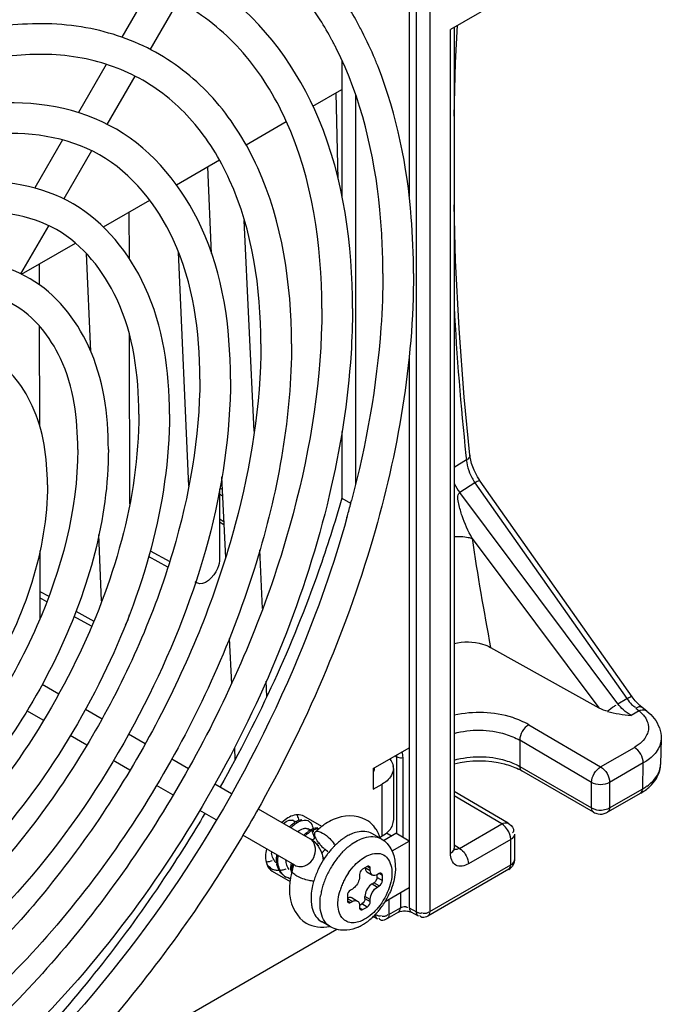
# Model space of a CAD drawing. Header units: inches. Extents: x 0 to 117, y 0 to 83.
# Tile 48 of 60: x 108.598 to 109.592, y 17.974 to 19.5. Entities that reach past the tile are written whole.
import ezdxf

# ---------------------------------------------------------------- set-up
doc = ezdxf.new("R2010")
doc.units = ezdxf.units.IN
doc.header["$LTSCALE"] = 6.431102
doc.header["$MEASUREMENT"] = 0
doc.layers.get('0').update_dxf_attribs({"linetype": 'CONTINUOUS'})

msp = doc.modelspace()

# ---------------------------------------------------------------- linework, layer by layer
at = {"color": 7, "linetype": 'CONTINUOUS'}
for p, q in [((109.2017, 20.2474), (109.2017, 19.2269)), ((109.2129, 18.1173), (109.2129, 20.2412)), ((109.2335, 20.2416), (109.2335, 18.1175)), ((109.5867, 19.6707), (109.2656, 19.4853)), ((108.7991, 19.5475), (108.7562, 19.4731)), ((108.8431, 19.5286), (108.7999, 19.4539)), ((109.2656, 18.2077), (109.2656, 19.4853)), ((109.2713, 19.4887), (109.2713, 18.2157)), ((109.2735, 19.4336), (109.2766, 19.4917)), ((109.0973, 19.4368), (109.0973, 19.2249)), ((109.2713, 19.3508), (109.2735, 19.4336)), ((108.7319, 19.431), (108.6889, 19.3565)), ((108.7762, 19.4128), (108.7331, 19.3381)), ((109.0522, 19.3664), (109.0973, 19.3924)), ((109.0913, 19.2529), (109.0882, 19.3872)), ((109.1182, 19.3847), (109.1182, 18.7792)), ((108.9487, 19.3066), (109.0112, 19.3428)), ((108.6645, 19.3142), (108.6213, 19.2395)), ((108.7093, 19.2969), (108.6663, 19.2225)), ((108.8412, 19.2446), (108.9075, 19.2829)), ((108.8951, 19.138), (108.8894, 19.2724)), ((108.7276, 19.179), (108.7997, 19.2207)), ((108.7673, 19.2019), (108.7674, 19.1309)), ((108.9615, 18.8622), (108.9461, 19.189)), ((108.6424, 19.181), (108.5993, 19.1064)), ((108.6007, 19.1057), (108.6843, 19.154)), ((108.7081, 18.9859), (108.7015, 19.138)), ((108.8599, 18.777), (108.8441, 19.1399)), ((108.6281, 19.1215), (108.6281, 19.0897)), ((108.6283, 19.0263), (108.6285, 18.8705)), ((108.7676, 19.0121), (108.7681, 18.75)), ((109.2017, 18.9798), (109.2017, 18.1234)), ((109.0973, 18.8617), (109.0973, 18.7586)), ((109.2896, 18.8247), (109.2903, 18.8179)), ((109.2961, 18.8223), (109.2957, 18.8252)), ((109.2903, 18.8179), (109.2713, 18.8059)), ((109.3075, 18.7916), (109.3047, 18.7966)), ((108.9109, 18.7916), (108.9168, 18.6661)), ((109.3036, 18.7823), (109.28, 18.7672)), ((109.3036, 18.7823), (109.5391, 18.4478)), ((109.5472, 18.4506), (109.3117, 18.7851)), ((108.9074, 18.7723), (108.9076, 18.6651)), ((108.9123, 18.7619), (108.9074, 18.7646)), ((108.9078, 18.7745), (108.9118, 18.7723)), ((109.5251, 18.4398), (109.28, 18.7672)), ((109.0973, 18.7586), (109.1108, 18.7508)), ((108.9074, 18.7264), (108.9142, 18.7226)), ((108.9075, 18.7218), (108.9144, 18.7178)), ((108.7249, 18.5992), (108.7204, 18.7023)), ((109.2991, 18.6962), (109.4957, 18.4336)), ((108.6289, 18.6767), (108.6291, 18.5712)), ((108.8, 18.677), (108.8306, 18.6603)), ((108.9745, 18.5876), (108.9702, 18.6785)), ((108.8277, 18.6517), (108.7975, 18.6682)), ((108.8725, 18.6271), (108.87, 18.6285)), ((108.629, 18.614), (108.643, 18.6064)), ((108.6399, 18.5979), (108.629, 18.6039)), ((108.6851, 18.5834), (108.7129, 18.5681)), ((108.7093, 18.5599), (108.6819, 18.5749)), ((108.9227, 18.5409), (108.9261, 18.4709)), ((109.3278, 18.5272), (109.4957, 18.4336)), ((108.9809, 18.451), (108.9798, 18.4746)), ((108.6329, 18.4702), (108.6588, 18.4553)), ((109.5251, 18.4398), (109.5391, 18.4478)), ((109.5488, 18.4484), (109.5472, 18.4506)), ((109.5521, 18.4443), (109.5488, 18.4484)), ((109.5555, 18.4405), (109.5521, 18.4443)), ((108.6351, 18.4141), (108.6092, 18.429)), ((108.6998, 18.4316), (108.7257, 18.4166)), ((109.558, 18.4287), (109.5455, 18.4216)), ((109.5512, 18.4353), (109.5526, 18.4348)), ((109.5553, 18.4341), (109.5529, 18.433)), ((109.5529, 18.4329), (109.558, 18.4287)), ((109.559, 18.4371), (109.5555, 18.4405)), ((109.5627, 18.434), (109.559, 18.4371)), ((109.5701, 18.4281), (109.5627, 18.434)), ((109.3869, 18.4073), (109.4983, 18.3419)), ((108.7019, 18.3755), (108.676, 18.3905)), ((108.7667, 18.393), (108.7925, 18.3781)), ((109.4843, 18.3179), (109.3729, 18.3833)), ((109.3729, 18.3833), (109.3729, 18.3426)), ((109.5921, 18.3859), (109.5913, 18.3458)), ((108.9307, 18.3719), (108.9316, 18.353)), ((109.146, 18.3394), (109.2017, 18.3716)), ((109.4983, 18.3419), (109.5506, 18.3721)), ((108.7687, 18.337), (108.743, 18.3518)), ((108.8335, 18.3544), (108.8594, 18.3395)), ((109.1715, 18.3541), (109.1737, 18.3511)), ((109.18, 18.359), (109.1825, 18.3577)), ((109.1825, 18.239), (109.1825, 18.3577)), ((109.1899, 18.3562), (109.1921, 18.3564)), ((109.1921, 18.2324), (109.1921, 18.3564)), ((109.146, 18.3394), (109.146, 18.3073)), ((109.1772, 18.3394), (109.1772, 18.2591)), ((109.3729, 18.3426), (109.4843, 18.2783)), ((109.4873, 18.2716), (109.376, 18.3359)), ((109.5644, 18.3481), (109.5121, 18.3179)), ((109.5636, 18.3081), (109.5644, 18.3481)), ((108.8355, 18.2984), (108.8099, 18.3132)), ((108.9005, 18.3157), (108.9262, 18.3009)), ((109.146, 18.3073), (109.1599, 18.3153)), ((109.1599, 18.2349), (109.1599, 18.3153)), ((109.355, 18.2545), (109.2713, 18.3036)), ((109.4843, 18.2783), (109.4843, 18.3179)), ((109.5121, 18.3179), (109.5121, 18.2783)), ((109.5121, 18.2783), (109.5636, 18.3081)), ((109.3452, 18.2535), (109.2713, 18.2969)), ((109.5605, 18.3013), (109.509, 18.2716)), ((108.9025, 18.2597), (108.8769, 18.2745)), ((108.9673, 18.2771), (109.048, 18.2306)), ((109.5093, 18.277), (109.5121, 18.2783)), ((109.0093, 18.2601), (109.0041, 18.2559)), ((109.0257, 18.2567), (109.0225, 18.2585)), ((109.0661, 18.2495), (109.0384, 18.2655)), ((109.0193, 18.252), (109.0234, 18.2553)), ((109.0482, 18.2437), (109.0448, 18.2457)), ((109.0486, 18.2443), (109.0526, 18.2463)), ((109.0486, 18.2443), (109.0509, 18.2432)), ((109.0509, 18.2432), (109.0549, 18.2451)), ((109.0509, 18.2432), (109.055, 18.2314)), ((109.0526, 18.2463), (109.0564, 18.2474)), ((109.0549, 18.2451), (109.0588, 18.2463)), ((109.0564, 18.2474), (109.06, 18.2478)), ((109.2796, 18.2156), (109.3452, 18.2535)), ((109.3476, 18.2518), (109.3452, 18.2535)), ((109.355, 18.2545), (109.3572, 18.2531)), ((109.0242, 18.1894), (108.9438, 18.2359)), ((109.0511, 18.2285), (109.055, 18.2314)), ((109.0556, 18.2401), (109.0563, 18.2412)), ((109.0616, 18.224), (109.0592, 18.2275)), ((109.0649, 18.2407), (109.0675, 18.2394)), ((109.1584, 18.2303), (109.1445, 18.2383)), ((109.1568, 18.2331), (109.1599, 18.2349)), ((109.1618, 18.228), (109.1808, 18.239)), ((109.1662, 18.2399), (109.1743, 18.2352)), ((109.2017, 18.2269), (109.1808, 18.239)), ((109.359, 18.2295), (109.2934, 18.1916)), ((109.359, 18.1899), (109.359, 18.2295)), ((109.3628, 18.2408), (109.3619, 18.2395)), ((109.3633, 18.2423), (109.3628, 18.2408)), ((109.3647, 18.2375), (109.3647, 18.198)), ((109.0687, 18.2111), (109.0719, 18.2144)), ((109.0755, 18.2105), (109.0713, 18.2137)), ((109.1129, 18.2224), (109.119, 18.2264)), ((109.1752, 18.2116), (109.2017, 18.2269)), ((109.2796, 18.2156), (109.2713, 18.2208)), ((109.2714, 18.2148), (109.2713, 18.2157)), ((109.2796, 18.2156), (109.282, 18.214)), ((108.9893, 18.2038), (108.9884, 18.2083)), ((108.996, 18.1964), (108.996, 18.2022)), ((108.9981, 18.1953), (108.9981, 18.2012)), ((109.1277, 18.1988), (109.1334, 18.2025)), ((109.364, 18.1949), (109.3646, 18.1968)), ((108.9863, 18.1852), (108.9884, 18.1841)), ((109.0001, 18.1812), (108.9961, 18.1814)), ((108.9988, 18.1898), (108.9981, 18.1953)), ((109.0106, 18.1833), (109.0056, 18.1818)), ((109.0184, 18.1818), (109.0182, 18.1876)), ((109.0205, 18.1816), (109.0203, 18.1873)), ((109.1364, 18.1874), (109.1295, 18.1834)), ((109.1351, 18.185), (109.1413, 18.1814)), ((109.1413, 18.1846), (109.1364, 18.1874)), ((109.1413, 18.1814), (109.1413, 18.1846)), ((109.3559, 18.1832), (109.2304, 18.1107)), ((109.2335, 18.1175), (109.359, 18.1899)), ((108.9892, 18.1803), (109.0169, 18.1642)), ((109.0086, 18.1724), (109.0107, 18.1712)), ((109.1244, 18.1693), (109.1239, 18.1668)), ((109.1246, 18.1718), (109.1244, 18.1693)), ((109.1251, 18.1773), (109.1246, 18.175)), ((109.1246, 18.175), (109.1246, 18.1718)), ((109.1362, 18.179), (109.1446, 18.1742)), ((109.1518, 18.1705), (109.1518, 18.1742)), ((109.1518, 18.1705), (109.1601, 18.1657)), ((109.1552, 18.1766), (109.1525, 18.175)), ((109.1601, 18.1738), (109.1552, 18.1766)), ((109.1601, 18.1657), (109.1601, 18.1738)), ((109.1135, 18.1525), (109.1107, 18.1509)), ((109.1441, 18.1605), (109.1469, 18.1621)), ((109.1441, 18.1605), (109.1525, 18.1557)), ((109.1552, 18.1573), (109.1469, 18.1621)), ((109.1525, 18.1557), (109.1552, 18.1573)), ((109.2017, 18.1546), (109.1642, 18.1329)), ((109.0912, 18.1302), (109.0916, 18.1367)), ((109.1058, 18.1424), (109.1058, 18.1344)), ((109.1135, 18.1332), (109.1072, 18.1368)), ((109.113, 18.1388), (109.1214, 18.134)), ((109.1332, 18.1437), (109.133, 18.1412)), ((109.1413, 18.1364), (109.133, 18.1412)), ((109.133, 18.138), (109.133, 18.1412)), ((109.133, 18.138), (109.1413, 18.1332)), ((109.1413, 18.1332), (109.1413, 18.1364)), ((109.1701, 18.1363), (109.1701, 18.113)), ((109.0495, 18.1345), (109.0503, 18.1276)), ((109.1058, 18.1344), (109.1107, 18.1316)), ((109.1107, 18.1316), (109.1135, 18.1332)), ((109.1244, 18.129), (109.1246, 18.1267)), ((109.1246, 18.1267), (109.1246, 18.1235)), ((109.1246, 18.1235), (109.1295, 18.1207)), ((109.1249, 18.1277), (109.1281, 18.1296)), ((109.1364, 18.1247), (109.1281, 18.1296)), ((109.1295, 18.1207), (109.1364, 18.1247)), ((109.1701, 18.113), (109.1879, 18.1233)), ((109.1984, 18.1237), (109.1986, 18.1232)), ((109.2017, 18.1234), (109.2129, 18.1173)), ((109.1526, 18.1061), (109.1458, 18.1098)), ((109.1554, 18.1062), (109.1548, 18.1072)), ((109.1849, 18.1166), (109.167, 18.1063)), ((109.2037, 18.1171), (109.2048, 18.1167)), ((109.2159, 18.1106), (109.2048, 18.1167)), ((109.2188, 18.1107), (109.2182, 18.1116)), ((109.2195, 18.1097), (109.2188, 18.1107)), ((109.0897, 18.0899), (108.6088, 17.8123)), ((109.0797, 18.0939), (109.0658, 18.102))]:
    msp.add_line(p, q, dxfattribs=at)
for points in [[(109.2957, 18.8252), (109.287, 18.9154), (109.2789, 19.0218), (109.2736, 19.1269), (109.2713, 19.2133)], [(109.3002, 18.807), (109.2984, 18.8122), (109.2971, 18.8174), (109.2961, 18.8223)], [(109.3047, 18.7966), (109.3023, 18.8018), (109.3002, 18.807)], [(109.3117, 18.7851), (109.3105, 18.7868), (109.3075, 18.7916)], [(109.2713, 18.2134), (109.2715, 18.2131), (109.2717, 18.2128), (109.2717, 18.2128), (109.2716, 18.2131), (109.2715, 18.2138), (109.2714, 18.2148)]]:
    msp.add_lwpolyline(points, dxfattribs=at)
for centre, radius, start, end in [((108.6388, 19.2315), 0.5503, 28.3149, 32.0995), ((108.6389, 19.2315), 0.5026, 28.1764, 32.3181), ((108.6183, 19.2202), 0.5736, 27.4126, 28.3339), ((108.6127, 19.2173), 0.58, 27.1438, 27.4138), ((108.5881, 19.2051), 0.6074, 22.646, 27.1106), ((108.6185, 19.2203), 0.5259, 27.565, 28.2019), ((108.6143, 19.2181), 0.5307, 27.2947, 27.5655), ((108.6099, 19.2159), 0.5355, 26.6529, 27.2941), ((108.5583, 19.1923), 0.6398, 21.9117, 22.6765), ((108.5501, 19.189), 0.6487, 21.4497, 21.9124), ((113.7307, 19.2967), 4.4661, 183.0923, 186.0669), ((109.3505, 18.8234), 0.0605, 185.1698, 188.9478), ((109.3723, 18.8289), 0.0831, 202.0451, 214.1364), ((109.3466, 18.8184), 0.084, 206.324, 217.5074), ((107.4588, 19.1879), 1.7092, 344.4096, 345.1081), ((107.4751, 19.1835), 1.6923, 345.1089, 345.3285), ((113.9198, 19.3948), 4.6733, 188.5977, 190.6994), ((109.5652, 18.4117), 0.0186, 106.1538, 113.0596), ((109.1574, 18.3394), 0.0199, 359.9885, 9.6862), ((109.3322, 18.26), 0.0876, 60.0523, 63.8206), ((109.5489, 18.3467), 0.0424, 346.2148, 358.8527), ((109.5228, 18.3793), 0.082, 299.7757, 305.2692), ((109.0187, 18.252), 0.00759, 59.9671, 74.1092), ((109.0402, 18.2482), 0.0112, 59.8519, 68.6293), ((109.1104, 18.2183), 0.0482, 43.2629, 59.7647), ((109.1576, 18.259), 0.0196, 357.3372, 359.9644), ((109.4991, 18.2888), 0.0198, 292.6533, 299.9493), ((109.0567, 18.2104), 0.056, 131.9123, 136.3995), ((109.0586, 18.2094), 0.0556, 131.5113, 136.4178), ((109.0462, 18.2235), 0.0391, 121.5599, 125.5274), ((109.07, 18.2084), 0.0418, 123.3461, 127.5724), ((109.0668, 18.2132), 0.0361, 120.3591, 123.3143), ((109.07, 18.2102), 0.0382, 121.5855, 124.6863), ((109.0681, 18.2133), 0.0345, 119.841, 121.5623), ((109.1381, 18.1566), 0.1176, 132.7676, 134.0127), ((109.1356, 18.1593), 0.1139, 130.4341, 132.7736), ((109.1327, 18.1626), 0.1095, 128.6419, 130.4307), ((109.1306, 18.1652), 0.1062, 127.4242, 128.6391), ((109.127, 18.1701), 0.1002, 123.0373, 127.4558), ((109.1095, 18.2176), 0.0492, 34.4032, 43.1349), ((109.0724, 18.2067), 0.0424, 124.6707, 126.8738), ((109.0285, 18.1969), 0.0389, 46.6845, 59.9994), ((109.0664, 18.2123), 0.0222, 115.8007, 120.7409), ((109.1541, 18.1528), 0.0953, 125.6963, 130.5725), ((109.1476, 18.1616), 0.0843, 122.7386, 125.6615), ((109.1434, 18.1683), 0.0764, 120.0224, 122.7355), ((109.1452, 18.2075), 0.0263, 59.958, 67.8493), ((109.106, 18.1801), 0.0625, 136.6543, 138.8804), ((109.109, 18.1781), 0.0637, 137.9111, 139.8243), ((109.1105, 18.2607), 0.0611, 216.8783, 222.293), ((109.1138, 18.2636), 0.0656, 222.2353, 225.3486), ((109.1114, 18.2612), 0.0621, 225.3126, 229.8044), ((109.1759, 18.1305), 0.1265, 139.2305, 142.1434), ((109.1714, 18.1344), 0.1205, 137.0863, 139.2261), ((109.167, 18.1384), 0.1146, 134.9859, 137.0869), ((109.0461, 18.1954), 0.0476, 31.3666, 34.485), ((109.1616, 18.1439), 0.1069, 130.5515, 135.0094), ((109.2647, 18.2157), 0.00665, 348.6645, 359.8202), ((109.0247, 18.213), 0.0366, 184.4343, 187.4061), ((109.0559, 18.1994), 0.06, 174.1462, 177.2984), ((109.0581, 18.1982), 0.0601, 174.1575, 177.1063), ((109.1835, 18.1249), 0.136, 147.7537, 154.7727), ((109.107, 18.1781), 0.0505, 139.24, 143.9104), ((109.0139, 18.1903), 0.0553, 7.4663, 10.9742), ((109.1814, 18.1263), 0.1334, 143.2837, 147.7583), ((109.1789, 18.1281), 0.1303, 142.1336, 143.2747), ((109.1946, 18.1187), 0.1326, 142.3966, 147.0553), ((109.19, 18.1223), 0.1267, 139.1385, 142.3964), ((109.1829, 18.1285), 0.1174, 134.9104, 139.1581), ((109.3581, 18.198), 0.00662, 349.961, 359.8056), ((108.9986, 18.2019), 0.0205, 240.2122, 246.592), ((109.0087, 18.2075), 0.0195, 215.0122, 218.7426), ((109.0079, 18.2069), 0.0185, 218.7105, 226.6074), ((109.041, 18.1993), 0.0451, 183.6492, 188.7064), ((109.0374, 18.1987), 0.0414, 188.7474, 190.9009), ((109.0769, 18.1867), 0.0587, 174.1035, 179.0827), ((109.0619, 18.1862), 0.0437, 185.7357, 188.9052), ((109.0796, 18.1854), 0.0593, 174.1419, 178.1562), ((108.9827, 18.1919), 0.0392, 343.9425, 347.9686), ((109.1786, 18.1272), 0.1305, 154.7606, 158.6646), ((109.1975, 18.1168), 0.136, 147.0506, 154.7175), ((109.3466, 18.1993), 0.0187, 299.9949, 310.2345), ((109.0209, 18.1891), 0.0206, 231.1212, 240.1475), ((109.1251, 18.1501), 0.1092, 169.1258, 172.5557), ((109.1309, 18.149), 0.1152, 167.0424, 169.1384), ((109.136, 18.1478), 0.1204, 163.9536, 167.036), ((109.0585, 18.1857), 0.0402, 188.8941, 192.8847), ((109.1625, 18.1327), 0.1135, 162.7425, 167.1199), ((109.1715, 18.13), 0.1229, 158.6654, 162.7575), ((109.1854, 18.1219), 0.1229, 158.658, 162.7742), ((109.1926, 18.1191), 0.1306, 154.7048, 158.6569), ((109.1917, 18.1202), 0.1019, 145.5944, 154.2181), ((109.1108, 18.1516), 0.0948, 174.4533, 180.1263), ((109.1191, 18.1509), 0.1031, 172.5695, 174.5059), ((109.1764, 18.1247), 0.1135, 162.7603, 167.0902), ((109.1823, 18.124), 0.0917, 158.611, 163.2239), ((109.1893, 18.1213), 0.0993, 154.1989, 158.6293), ((109.164, 18.1275), 0.1007, 167.073, 171.7727), ((109.0602, 18.196), 0.1217, 327.8477, 335.8344), ((117.7432, 18.1424), 8.5552, 179.97178, 180.12779), ((109.0654, 18.1923), 0.1153, 319.6739, 323.2768), ((109.0618, 18.195), 0.1198, 323.2764, 327.8646), ((109.0819, 18.1757), 0.0919, 305.674, 311.3104), ((109.0758, 18.1827), 0.1011, 311.2767, 315.3107), ((109.0728, 18.1858), 0.1055, 315.291, 316.4094), ((109.0697, 18.1887), 0.1096, 316.4227, 319.6738), ((109.0931, 18.1586), 0.0714, 294.5303, 300.0626), ((109.0888, 18.1661), 0.08, 300.0704, 305.6801)]:
    msp.add_arc(centre, radius, start, end, dxfattribs=at)
for points, knots in [([(109.1033, 19.5264), (109.0771, 19.5676), (109.0136, 19.6422), (108.8861, 19.7166), (108.7375, 19.7453), (108.5766, 19.7291), (108.4095, 19.6711), (108.1765, 19.5376), (108.0216, 19.3921), (107.9275, 19.2822)], [0, 0, 0, 0, 0.104982, 0.206691, 0.311496, 0.424925, 0.550422, 0.689073, 1, 1, 1, 1]), ([(109.0637, 19.5002), (109.0217, 19.5665), (108.8945, 19.6834), (108.6193, 19.7046), (108.3307, 19.5884), (108.1542, 19.4481), (108.0673, 19.3626)], [0, 0, 0, 0, 0.204498, 0.418493, 0.68214, 1, 1, 1, 1]), ([(109.1137, 19.0525), (109.1137, 19.1519), (109.0898, 19.3379), (108.9531, 19.5304), (108.802, 19.6038), (108.6259, 19.6292), (108.4893, 19.5912), (108.4038, 19.5524)], [0, 0, 0, 0, 0.277322, 0.509741, 0.621612, 0.737802, 1, 1, 1, 1]), ([(109.0662, 19.0525), (109.0662, 19.1515), (109.0457, 19.2964), (108.9512, 19.451), (108.8588, 19.5284), (108.7452, 19.5689), (108.6166, 19.5713), (108.4782, 19.5371), (108.2777, 19.4405), (108.0379, 19.2371), (107.8052, 18.9182), (107.6462, 18.5571), (107.6005, 18.3004), (107.6005, 18.1789)], [0, 0, 0, 0, 0.113481, 0.16107, 0.205026, 0.249026, 0.296726, 0.350482, 0.411131, 0.550723, 0.705728, 0.860645, 1, 1, 1, 1]), ([(109.0192, 18.9979), (109.0192, 19.0906), (108.9991, 19.2277), (108.9087, 19.3755), (108.8181, 19.4521), (108.7069, 19.4932), (108.5829, 19.4974), (108.4521, 19.4667), (108.2666, 19.3796), (108.0468, 19.1957), (107.8343, 18.9067), (107.6892, 18.5785), (107.6476, 18.3446), (107.6476, 18.2335)], [0, 0, 0, 0, 0.114499, 0.164302, 0.211314, 0.258289, 0.307987, 0.362486, 0.422818, 0.559833, 0.711226, 0.862719, 1, 1, 1, 1]), ([(109.1608, 19.1071), (109.1608, 19.14), (109.1556, 19.259), (109.1274, 19.3788), (109.0886, 19.4561)], [0, 0, 0, 0, 0.275072, 1, 1, 1, 1]), ([(108.9717, 18.9979), (108.9717, 19.0841), (108.9538, 19.2103), (108.8717, 19.3447), (108.7915, 19.4118), (108.6929, 19.4469), (108.5812, 19.4489), (108.4607, 19.419), (108.2859, 19.3346), (108.0767, 19.157), (107.8737, 18.8786), (107.735, 18.5635), (107.6951, 18.3395), (107.6951, 18.2335)], [0, 0, 0, 0, 0.113407, 0.160834, 0.204564, 0.248345, 0.2959, 0.349603, 0.410276, 0.550056, 0.705324, 0.860492, 1, 1, 1, 1]), ([(109.2083, 19.1071), (109.2083, 19.1361), (109.2043, 19.2442), (109.1828, 19.3525), (109.1538, 19.4262)], [0, 0, 0, 0, 0.267977, 1, 1, 1, 1]), ([(108.9246, 18.9433), (108.9246, 19.0232), (108.9043, 19.1735), (108.761, 19.3528), (108.5345, 19.3895), (108.3036, 19.2972), (108.0858, 19.116), (107.9027, 18.867), (107.7779, 18.5849), (107.7422, 18.3837), (107.7422, 18.2881)], [0, 0, 0, 0, 0.11493, 0.211275, 0.307449, 0.422019, 0.55924, 0.710796, 0.862471, 1, 1, 1, 1]), ([(108.8771, 18.9433), (108.8771, 19.0167), (108.86, 19.1512), (108.7331, 19.3111), (108.5306, 19.3388), (108.3203, 19.2502), (108.1157, 19.0774), (107.9421, 18.839), (107.8238, 18.5699), (107.7897, 18.3786), (107.7897, 18.2881)], [0, 0, 0, 0, 0.113639, 0.203391, 0.293368, 0.407408, 0.547847, 0.703921, 0.859878, 1, 1, 1, 1]), ([(108.83, 18.8887), (108.83, 18.9558), (108.8129, 19.0824), (108.6921, 19.2334), (108.5014, 19.2647), (108.3073, 19.1875), (108.1246, 19.0358), (107.9713, 18.8275), (107.8667, 18.5913), (107.8368, 18.4228), (107.8368, 18.3427)], [0, 0, 0, 0, 0.115049, 0.211972, 0.308691, 0.423316, 0.560249, 0.711402, 0.862696, 1, 1, 1, 1]), ([(108.7825, 18.8887), (108.7825, 18.9493), (108.7686, 19.0601), (108.6642, 19.1917), (108.4975, 19.214), (108.324, 19.1406), (108.1545, 18.9973), (108.0107, 18.7995), (107.9125, 18.5763), (107.8843, 18.4177), (107.8843, 18.3427)], [0, 0, 0, 0, 0.113497, 0.2025, 0.291779, 0.405763, 0.546562, 0.703143, 0.859583, 1, 1, 1, 1]), ([(108.7354, 18.8341), (108.7354, 18.8885), (108.7214, 18.9912), (108.6232, 19.1139), (108.4683, 19.14), (108.311, 19.078), (108.1633, 18.9555), (108.0027, 18.7377), (107.9313, 18.5319), (107.9313, 18.3973)], [0, 0, 0, 0, 0.115494, 0.213483, 0.311233, 0.426203, 0.563039, 0.713956, 1, 1, 1, 1]), ([(109.2083, 19.1071), (109.2083, 18.9683), (109.1576, 18.6761), (109.0405, 18.4058), (108.965, 18.2723)], [0, 0, 0, 0, 0.475201, 1, 1, 1, 1]), ([(109.1608, 19.1071), (109.1608, 19.0791), (109.1563, 18.9604), (109.1352, 18.8426), (109.1123, 18.7549)], [0, 0, 0, 0, 0.236322, 1, 1, 1, 1]), ([(108.6879, 18.8341), (108.6879, 18.882), (108.6771, 18.9689), (108.5954, 19.0722), (108.4645, 19.0893), (108.3277, 19.031), (108.1932, 18.917), (108.0455, 18.7134), (107.9788, 18.5222), (107.9788, 18.3973)], [0, 0, 0, 0, 0.113547, 0.201607, 0.29001, 0.404182, 0.545871, 0.703605, 1, 1, 1, 1]), ([(109.0662, 19.0525), (109.0662, 18.9454), (109.0305, 18.7192), (108.9022, 18.3941), (108.7096, 18.0936), (108.474, 17.8523), (108.2221, 17.6956), (108.0048, 17.65), (107.8572, 17.6816), (107.7329, 17.752), (107.6712, 17.8464), (107.6451, 17.9137)], [0, 0, 0, 0, 0.137048, 0.289186, 0.444604, 0.590736, 0.717244, 0.819874, 0.864556, 0.907657, 1, 1, 1, 1]), ([(109.1137, 19.0525), (109.1137, 19.0293), (109.1104, 18.9319), (109.0949, 18.8351), (109.0778, 18.7629)], [0, 0, 0, 0, 0.238384, 1, 1, 1, 1]), ([(108.6409, 18.7795), (108.6409, 18.8211), (108.63, 18.9001), (108.5543, 18.9945), (108.4352, 19.0153), (108.3147, 18.9684), (108.2022, 18.8755), (108.0801, 18.7104), (108.0259, 18.5541), (108.0259, 18.4519)], [0, 0, 0, 0, 0.115778, 0.215097, 0.314136, 0.429238, 0.5654, 0.715372, 1, 1, 1, 1]), ([(109.0192, 18.9979), (109.0192, 18.8868), (108.9776, 18.653), (108.8325, 18.3248), (108.62, 18.0358), (108.4002, 17.8519), (108.2147, 17.7647), (108.0839, 17.7341), (107.9599, 17.7382), (107.8487, 17.7793), (107.7581, 17.8559), (107.6677, 18.0037), (107.6476, 18.1408), (107.6476, 18.2335)], [0, 0, 0, 0, 0.137281, 0.288775, 0.440167, 0.577182, 0.637513, 0.692012, 0.74171, 0.788685, 0.835697, 0.8855, 1, 1, 1, 1]), ([(108.9717, 18.9979), (108.9717, 18.9036), (108.9398, 18.7042), (108.826, 18.418), (108.6553, 18.1543), (108.4471, 17.9438), (108.2255, 17.8092), (108.035, 17.7733), (107.9075, 17.8051), (107.8006, 17.8714), (107.7496, 17.957), (107.7284, 18.0174)], [0, 0, 0, 0, 0.137504, 0.290257, 0.44611, 0.592196, 0.718008, 0.819472, 0.863689, 0.906648, 1, 1, 1, 1]), ([(108.8771, 18.9433), (108.8771, 18.8529), (108.843, 18.6615), (108.7246, 18.3924), (108.5511, 18.1541), (108.3465, 17.9813), (108.1361, 17.8927), (107.9336, 17.9204), (107.8067, 18.0803), (107.7897, 18.2147), (107.7897, 18.2881)], [0, 0, 0, 0, 0.140121, 0.296078, 0.452152, 0.592592, 0.706633, 0.79661, 0.886362, 1, 1, 1, 1]), ([(108.9246, 18.9433), (108.9246, 18.7746), (108.8216, 18.431), (108.5642, 18.0821), (108.2963, 17.9015), (108.0997, 17.8447), (107.915, 17.8821), (107.8323, 17.9703), (107.8043, 18.0196)], [0, 0, 0, 0, 0.280254, 0.574363, 0.702627, 0.811376, 0.905863, 1, 1, 1, 1]), ([(108.83, 18.8887), (108.83, 18.7491), (108.7456, 18.4643), (108.5337, 18.1742), (108.3125, 18.0212), (108.1491, 17.9703), (107.9939, 17.9954), (107.9212, 18.0654), (107.8961, 18.1051)], [0, 0, 0, 0, 0.278834, 0.572067, 0.70079, 0.81058, 0.906048, 1, 1, 1, 1]), ([(108.7825, 18.8887), (108.7825, 18.7572), (108.7219, 18.5537), (108.5808, 18.3214), (108.4451, 18.1716), (108.2978, 18.0681), (108.1519, 18.0198), (108.0173, 18.0389), (107.9564, 18.0983), (107.9356, 18.1316)], [0, 0, 0, 0, 0.28526, 0.440696, 0.588916, 0.719758, 0.827302, 0.914866, 1, 1, 1, 1]), ([(108.7354, 18.8341), (108.7354, 18.7264), (108.6725, 18.5056), (108.5124, 18.2774), (108.3437, 18.1499), (108.217, 18.1001), (108.0933, 18.1031), (108.0269, 18.1466), (108.0027, 18.1738)], [0, 0, 0, 0, 0.274652, 0.565786, 0.696172, 0.809101, 0.907104, 1, 1, 1, 1]), ([(108.6879, 18.8341), (108.6879, 18.7405), (108.6354, 18.5462), (108.501, 18.3407), (108.3586, 18.217), (108.2527, 18.1613), (108.152, 18.144), (108.0919, 18.1631), (108.069, 18.1784)], [0, 0, 0, 0, 0.274666, 0.572214, 0.707644, 0.824142, 0.919391, 1, 1, 1, 1]), ([(108.6409, 18.7795), (108.6409, 18.6773), (108.5867, 18.5211), (108.4646, 18.3559), (108.3521, 18.263), (108.2315, 18.2162), (108.1125, 18.237), (108.0368, 18.3313), (108.0259, 18.4103), (108.0259, 18.4519)], [0, 0, 0, 0, 0.284631, 0.434602, 0.570761, 0.68586, 0.784898, 0.884219, 1, 1, 1, 1]), ([(109.3117, 18.7851), (109.3115, 18.7853), (109.3081, 18.7855), (109.3059, 18.7836), (109.3036, 18.7823)], [0, 0, 0, 0, 0.10083, 1, 1, 1, 1]), ([(109.0778, 18.7629), (109.0412, 18.6084), (108.9198, 18.309), (108.7289, 18.0486), (108.6164, 17.9348)], [0, 0, 0, 0, 0.498066, 1, 1, 1, 1]), ([(109.2991, 18.6962), (109.2932, 18.7075), (109.2849, 18.7255), (109.2785, 18.7481), (109.2757, 18.7632), (109.28, 18.7672)], [0, 0, 0, 0, 0.50934, 0.764021, 1, 1, 1, 1]), ([(109.0973, 18.7586), (109.0864, 18.7205), (109.037, 18.5661), (108.9689, 18.4177), (108.9087, 18.311)], [0, 0, 0, 0, 0.244172, 1, 1, 1, 1]), ([(109.1051, 18.7285), (109.0847, 18.6553), (108.9823, 18.364), (108.8126, 18.0959), (108.6545, 17.9255)], [0, 0, 0, 0, 0.246396, 1, 1, 1, 1]), ([(109.2714, 18.6992), (109.2786, 18.6996), (109.2881, 18.6992), (109.2971, 18.6968), (109.2991, 18.6962)], [0, 0, 0, 0, 0.77708, 1, 1, 1, 1]), ([(108.9076, 18.6651), (108.9077, 18.6598), (108.9045, 18.6428), (108.884, 18.6209), (108.8725, 18.6271)], [0, 0, 0, 0, 0.288732, 1, 1, 1, 1]), ([(108.8725, 18.6271), (108.8721, 18.6274), (108.8713, 18.6279), (108.8705, 18.6286), (108.8701, 18.6289)], [0, 0, 0, 0, 0.496724, 1, 1, 1, 1]), ([(109.2713, 18.533), (109.2855, 18.5368), (109.306, 18.5365), (109.3239, 18.5294), (109.3278, 18.5272)], [0, 0, 0, 0, 0.766653, 1, 1, 1, 1]), ([(109.5391, 18.4478), (109.5401, 18.4484), (109.5424, 18.4493), (109.5462, 18.452), (109.5472, 18.4506)], [0, 0, 0, 0, 0.39965, 1, 1, 1, 1]), ([(109.3869, 18.4073), (109.3791, 18.4119), (109.3427, 18.4273), (109.3009, 18.4286), (109.2713, 18.4221)], [0, 0, 0, 0, 0.231026, 1, 1, 1, 1]), ([(109.509, 18.428), (109.5124, 18.4309), (109.5167, 18.4344), (109.5215, 18.4373), (109.5225, 18.4376)], [0, 0, 0, 0, 0.821226, 1, 1, 1, 1]), ([(109.5464, 18.4387), (109.5471, 18.438), (109.5486, 18.4367), (109.5503, 18.4357), (109.5512, 18.4353)], [0, 0, 0, 0, 0.516286, 1, 1, 1, 1]), ([(109.5598, 18.435), (109.5591, 18.435), (109.5575, 18.4349), (109.5561, 18.4344), (109.5553, 18.4341)], [0, 0, 0, 0, 0.464454, 1, 1, 1, 1]), ([(109.558, 18.4287), (109.5588, 18.428), (109.5606, 18.4266), (109.5622, 18.425), (109.5629, 18.4242)], [0, 0, 0, 0, 0.508032, 1, 1, 1, 1]), ([(109.5627, 18.434), (109.5623, 18.4343), (109.5613, 18.4348), (109.5603, 18.435), (109.5598, 18.435)], [0, 0, 0, 0, 0.479737, 1, 1, 1, 1]), ([(109.5629, 18.4242), (109.5636, 18.4235), (109.565, 18.422), (109.5662, 18.4204), (109.5668, 18.4196)], [0, 0, 0, 0, 0.507953, 1, 1, 1, 1]), ([(109.2713, 18.3938), (109.2968, 18.4009), (109.3339, 18.4006), (109.366, 18.3873), (109.3729, 18.3833)], [0, 0, 0, 0, 0.767525, 1, 1, 1, 1]), ([(109.5723, 18.3995), (109.572, 18.3969), (109.5686, 18.3853), (109.5587, 18.3767), (109.5506, 18.3721)], [0, 0, 0, 0, 0.221299, 1, 1, 1, 1]), ([(109.1737, 18.3511), (109.1741, 18.3504), (109.1748, 18.3491), (109.1755, 18.3477), (109.1757, 18.347)], [0, 0, 0, 0, 0.507508, 1, 1, 1, 1]), ([(109.1825, 18.3577), (109.1825, 18.3581), (109.1824, 18.359), (109.182, 18.3598), (109.1819, 18.3601)], [0, 0, 0, 0, 0.496073, 1, 1, 1, 1]), ([(109.2713, 18.3524), (109.2968, 18.3596), (109.3338, 18.3596), (109.366, 18.3466), (109.3729, 18.3426)], [0, 0, 0, 0, 0.768201, 1, 1, 1, 1]), ([(109.2713, 18.3465), (109.2963, 18.3531), (109.332, 18.3532), (109.3639, 18.342), (109.3709, 18.3386)], [0, 0, 0, 0, 0.768461, 1, 1, 1, 1]), ([(109.1461, 18.3338), (109.1466, 18.3347), (109.1474, 18.3365), (109.1477, 18.3385), (109.1477, 18.3394)], [0, 0, 0, 0, 0.512911, 1, 1, 1, 1]), ([(109.1772, 18.3394), (109.1772, 18.3323), (109.1708, 18.3224), (109.1625, 18.3168), (109.1599, 18.3153)], [0, 0, 0, 0, 0.704966, 1, 1, 1, 1]), ([(109.1757, 18.347), (109.176, 18.3463), (109.1765, 18.3449), (109.1768, 18.3435), (109.1769, 18.3427)], [0, 0, 0, 0, 0.504819, 1, 1, 1, 1]), ([(108.885, 18.2698), (108.8663, 18.2383), (108.7897, 18.1159), (108.7009, 18.0011), (108.6282, 17.9216)], [0, 0, 0, 0, 0.253695, 1, 1, 1, 1]), ([(108.965, 18.2723), (108.9445, 18.2361), (108.8598, 18.0962), (108.7586, 17.966), (108.6746, 17.8775)], [0, 0, 0, 0, 0.254141, 1, 1, 1, 1]), ([(109.0155, 18.2592), (109.0164, 18.2594), (109.0182, 18.2597), (109.02, 18.2595), (109.0208, 18.2592)], [0, 0, 0, 0, 0.525806, 1, 1, 1, 1]), ([(109.0225, 18.2585), (109.023, 18.2582), (109.0239, 18.2576), (109.0247, 18.2567), (109.025, 18.2563)], [0, 0, 0, 0, 0.491697, 1, 1, 1, 1]), ([(109.0278, 18.2556), (109.0288, 18.2562), (109.0307, 18.2573), (109.0328, 18.2581), (109.0338, 18.2584)], [0, 0, 0, 0, 0.519167, 1, 1, 1, 1]), ([(109.0458, 18.2579), (109.0465, 18.2575), (109.0478, 18.2565), (109.0488, 18.2554), (109.0493, 18.2547)], [0, 0, 0, 0, 0.492484, 1, 1, 1, 1]), ([(109.0377, 18.2463), (109.0385, 18.2465), (109.04, 18.2468), (109.0416, 18.2467), (109.0423, 18.2466)], [0, 0, 0, 0, 0.522959, 1, 1, 1, 1]), ([(109.0423, 18.2466), (109.0428, 18.2465), (109.0436, 18.2463), (109.0444, 18.2459), (109.0448, 18.2457)], [0, 0, 0, 0, 0.505356, 1, 1, 1, 1]), ([(109.0525, 18.2463), (109.0526, 18.2454), (109.0528, 18.2437), (109.0528, 18.242), (109.0528, 18.2412)], [0, 0, 0, 0, 0.485738, 1, 1, 1, 1]), ([(109.0588, 18.2463), (109.0594, 18.2464), (109.0606, 18.2466), (109.0619, 18.2466), (109.0625, 18.2466)], [0, 0, 0, 0, 0.512615, 1, 1, 1, 1]), ([(109.1445, 18.2383), (109.1376, 18.2423), (109.1251, 18.2428), (109.1147, 18.2391), (109.1118, 18.2378)], [0, 0, 0, 0, 0.712891, 1, 1, 1, 1]), ([(109.0327, 18.1873), (109.0422, 18.1873), (109.0608, 18.2019), (109.0556, 18.2262), (109.048, 18.2306)], [0, 0, 0, 0, 0.520369, 1, 1, 1, 1]), ([(109.0592, 18.2275), (109.0584, 18.2288), (109.0563, 18.2325), (109.0544, 18.2374), (109.0556, 18.2401)], [0, 0, 0, 0, 0.332073, 1, 1, 1, 1]), ([(109.0563, 18.2412), (109.0566, 18.2415), (109.0574, 18.242), (109.0584, 18.2421), (109.0588, 18.2422)], [0, 0, 0, 0, 0.469946, 1, 1, 1, 1]), ([(109.0588, 18.2422), (109.0598, 18.2422), (109.0619, 18.2419), (109.0638, 18.2412), (109.0649, 18.2407)], [0, 0, 0, 0, 0.439734, 1, 1, 1, 1]), ([(109.119, 18.2264), (109.1222, 18.2282), (109.1332, 18.2336), (109.147, 18.2352), (109.1552, 18.2319)], [0, 0, 0, 0, 0.29058, 1, 1, 1, 1]), ([(108.9803, 18.2147), (108.9795, 18.211), (108.9777, 18.1992), (108.9819, 18.1845), (108.9892, 18.1803)], [0, 0, 0, 0, 0.311588, 1, 1, 1, 1]), ([(109.1673, 18.2233), (109.1805, 18.2095), (109.1831, 18.1775), (109.1743, 18.153), (109.1713, 18.1462)], [0, 0, 0, 0, 0.719012, 1, 1, 1, 1]), ([(109.1334, 18.2025), (109.1343, 18.2031), (109.1361, 18.204), (109.1381, 18.2049), (109.139, 18.2053)], [0, 0, 0, 0, 0.50893, 1, 1, 1, 1]), ([(109.139, 18.2053), (109.1461, 18.2082), (109.1643, 18.21), (109.1778, 18.1836), (109.1719, 18.1536), (109.1612, 18.1335), (109.1537, 18.1241)], [0, 0, 0, 0, 0.203565, 0.402939, 0.679904, 1, 1, 1, 1]), ([(109.2934, 18.1916), (109.2877, 18.1883), (109.2708, 18.1846), (109.2656, 18.2011), (109.2656, 18.2077)], [0, 0, 0, 0, 0.500025, 1, 1, 1, 1]), ([(108.9961, 18.1814), (108.9951, 18.1816), (108.9932, 18.182), (108.9913, 18.1826), (108.9904, 18.183)], [0, 0, 0, 0, 0.505167, 1, 1, 1, 1]), ([(109.0056, 18.1818), (109.0047, 18.1817), (109.0029, 18.1814), (109.001, 18.1812), (109.0001, 18.1812)], [0, 0, 0, 0, 0.508656, 1, 1, 1, 1]), ([(109.0216, 18.191), (109.0217, 18.19), (109.0217, 18.1875), (109.0213, 18.1851), (109.021, 18.1837)], [0, 0, 0, 0, 0.410339, 1, 1, 1, 1]), ([(109.1398, 18.1875), (109.1393, 18.1878), (109.1381, 18.1881), (109.137, 18.1877), (109.1364, 18.1874)], [0, 0, 0, 0, 0.473706, 1, 1, 1, 1]), ([(109.1413, 18.1846), (109.1413, 18.1852), (109.1411, 18.1864), (109.1402, 18.1872), (109.1398, 18.1875)], [0, 0, 0, 0, 0.526298, 1, 1, 1, 1]), ([(109.359, 18.1899), (109.3601, 18.1906), (109.362, 18.192), (109.3635, 18.1939), (109.364, 18.1949)], [0, 0, 0, 0, 0.534277, 1, 1, 1, 1]), ([(109.0047, 18.1763), (109.0042, 18.1769), (109.0033, 18.1782), (109.0025, 18.1795), (109.0021, 18.1802)], [0, 0, 0, 0, 0.493633, 1, 1, 1, 1]), ([(109.008, 18.173), (109.0074, 18.1735), (109.0062, 18.1746), (109.0052, 18.1757), (109.0047, 18.1763)], [0, 0, 0, 0, 0.495714, 1, 1, 1, 1]), ([(109.0276, 18.1727), (109.0264, 18.1734), (109.0235, 18.1752), (109.0197, 18.1788), (109.0203, 18.1811)], [0, 0, 0, 0, 0.358956, 1, 1, 1, 1]), ([(109.1518, 18.1705), (109.1518, 18.1697), (109.1513, 18.1678), (109.1504, 18.1662), (109.1499, 18.1653)], [0, 0, 0, 0, 0.458491, 1, 1, 1, 1]), ([(109.1585, 18.1767), (109.1581, 18.1769), (109.1569, 18.1772), (109.1558, 18.1769), (109.1552, 18.1766)], [0, 0, 0, 0, 0.473706, 1, 1, 1, 1]), ([(109.1601, 18.1738), (109.1601, 18.1744), (109.1598, 18.1755), (109.159, 18.1764), (109.1585, 18.1767)], [0, 0, 0, 0, 0.526298, 1, 1, 1, 1]), ([(109.0537, 18.1648), (109.0525, 18.1649), (109.0501, 18.1651), (109.0478, 18.1655), (109.0466, 18.1658)], [0, 0, 0, 0, 0.484661, 1, 1, 1, 1]), ([(109.1499, 18.1653), (109.1495, 18.1647), (109.1486, 18.1635), (109.1475, 18.1624), (109.1469, 18.1621)], [0, 0, 0, 0, 0.541826, 1, 1, 1, 1]), ([(109.1107, 18.1395), (109.11, 18.1396), (109.1085, 18.1394), (109.1071, 18.139), (109.1064, 18.1386)], [0, 0, 0, 0, 0.472146, 1, 1, 1, 1]), ([(109.113, 18.1388), (109.1127, 18.139), (109.1119, 18.1393), (109.1111, 18.1395), (109.1107, 18.1395)], [0, 0, 0, 0, 0.491637, 1, 1, 1, 1]), ([(108.6366, 17.9065), (108.522, 17.7866), (108.3333, 17.6345), (108.0523, 17.5397), (107.867, 17.5364), (107.7067, 17.6026), (107.5885, 17.7338), (107.5191, 17.9149), (107.506, 18.0514), (107.506, 18.1243)], [0, 0, 0, 0, 0.308357, 0.435775, 0.545529, 0.645322, 0.747907, 0.864472, 1, 1, 1, 1]), ([(109.0503, 18.1276), (109.0504, 18.1265), (109.0509, 18.1243), (109.0514, 18.1222), (109.0517, 18.1212)], [0, 0, 0, 0, 0.508319, 1, 1, 1, 1]), ([(109.0797, 18.0939), (109.0773, 18.0953), (109.0674, 18.1034), (109.0639, 18.1169), (109.0635, 18.1266)], [0, 0, 0, 0, 0.223761, 1, 1, 1, 1]), ([(109.1058, 18.1344), (109.1058, 18.1338), (109.1061, 18.1326), (109.1069, 18.1318), (109.1074, 18.1315)], [0, 0, 0, 0, 0.526298, 1, 1, 1, 1]), ([(109.1074, 18.1315), (109.1079, 18.1312), (109.109, 18.1309), (109.1102, 18.1313), (109.1107, 18.1316)], [0, 0, 0, 0, 0.473706, 1, 1, 1, 1]), ([(109.1135, 18.1332), (109.1141, 18.1335), (109.1154, 18.1341), (109.1167, 18.1345), (109.1174, 18.1346)], [0, 0, 0, 0, 0.523072, 1, 1, 1, 1]), ([(109.1174, 18.1346), (109.1181, 18.1347), (109.1195, 18.1347), (109.1208, 18.1343), (109.1214, 18.134)], [0, 0, 0, 0, 0.520833, 1, 1, 1, 1]), ([(109.1214, 18.134), (109.1222, 18.1335), (109.1236, 18.132), (109.1242, 18.13), (109.1244, 18.129)], [0, 0, 0, 0, 0.46459, 1, 1, 1, 1]), ([(109.1246, 18.1235), (109.1246, 18.1232), (109.1247, 18.1227), (109.1249, 18.1221), (109.125, 18.1219)], [0, 0, 0, 0, 0.519316, 1, 1, 1, 1]), ([(109.125, 18.1219), (109.1251, 18.1216), (109.1255, 18.1211), (109.1259, 18.1208), (109.1262, 18.1206)], [0, 0, 0, 0, 0.506965, 1, 1, 1, 1]), ([(109.1262, 18.1206), (109.1267, 18.1204), (109.1278, 18.1201), (109.129, 18.1204), (109.1295, 18.1207)], [0, 0, 0, 0, 0.473706, 1, 1, 1, 1]), ([(109.1957, 18.1253), (109.1963, 18.1252), (109.1973, 18.125), (109.1981, 18.1242), (109.1984, 18.1237)], [0, 0, 0, 0, 0.522406, 1, 1, 1, 1]), ([(109.1326, 18.1056), (109.1304, 18.1044), (109.1226, 18.1006), (109.1131, 18.0993), (109.1072, 18.1013)], [0, 0, 0, 0, 0.287654, 1, 1, 1, 1]), ([(109.1587, 18.104), (109.1581, 18.1041), (109.1568, 18.1046), (109.1558, 18.1056), (109.1554, 18.1062)], [0, 0, 0, 0, 0.473847, 1, 1, 1, 1]), ([(109.1599, 18.1105), (109.1607, 18.1105), (109.1624, 18.1106), (109.1641, 18.1108), (109.1649, 18.1109)], [0, 0, 0, 0, 0.503319, 1, 1, 1, 1]), ([(109.1649, 18.1109), (109.1657, 18.1111), (109.1671, 18.1115), (109.1683, 18.1126), (109.1685, 18.1132)], [0, 0, 0, 0, 0.544199, 1, 1, 1, 1]), ([(109.1849, 18.1166), (109.1856, 18.117), (109.1901, 18.1187), (109.1951, 18.119), (109.1989, 18.1184)], [0, 0, 0, 0, 0.178997, 1, 1, 1, 1]), ([(109.1989, 18.1184), (109.1998, 18.1183), (109.2014, 18.1179), (109.203, 18.1174), (109.2037, 18.1171)], [0, 0, 0, 0, 0.547163, 1, 1, 1, 1]), ([(109.2129, 18.1173), (109.2135, 18.117), (109.2147, 18.1163), (109.216, 18.1158), (109.2167, 18.1156)], [0, 0, 0, 0, 0.483566, 1, 1, 1, 1]), ([(109.2167, 18.1156), (109.2176, 18.1154), (109.2194, 18.1151), (109.2213, 18.1155), (109.2222, 18.1158)], [0, 0, 0, 0, 0.47874, 1, 1, 1, 1]), ([(109.2221, 18.1084), (109.2216, 18.1085), (109.2207, 18.1088), (109.2199, 18.1094), (109.2195, 18.1097)], [0, 0, 0, 0, 0.488208, 1, 1, 1, 1]), ([(109.2232, 18.115), (109.2241, 18.115), (109.2258, 18.115), (109.2274, 18.1152), (109.2283, 18.1154)], [0, 0, 0, 0, 0.503319, 1, 1, 1, 1]), ([(109.2283, 18.1154), (109.229, 18.1155), (109.2305, 18.1159), (109.2316, 18.117), (109.2319, 18.1177)], [0, 0, 0, 0, 0.544198, 1, 1, 1, 1])]:
    msp.add_open_spline(points, degree=3, knots=knots, dxfattribs=at)
for points in [[(109.2957, 18.8252), (109.2961, 18.8222), (109.2929, 18.8195), (109.2903, 18.8179)], [(109.2908, 18.814), (109.2916, 18.8084), (109.2932, 18.803), (109.2953, 18.7977)], [(108.7678, 18.578), (108.7667, 18.5723), (108.7645, 18.5668), (108.7614, 18.5619)], [(109.5391, 18.4478), (109.5413, 18.4446), (109.5436, 18.4414), (109.5464, 18.4387)], [(109.4957, 18.4336), (109.4999, 18.4312), (109.5044, 18.429), (109.5092, 18.4286)], [(109.509, 18.428), (109.5208, 18.4244), (109.5332, 18.423), (109.5455, 18.4216)], [(109.5337, 18.4303), (109.5306, 18.4332), (109.5277, 18.4364), (109.5251, 18.4398)], [(109.5455, 18.4216), (109.5412, 18.4239), (109.5373, 18.4269), (109.5337, 18.4303)], [(109.5701, 18.4282), (109.5674, 18.4303), (109.5633, 18.4304), (109.5601, 18.4295)], [(109.5701, 18.4282), (109.5742, 18.4249), (109.578, 18.4212), (109.5812, 18.417)], [(109.5668, 18.4196), (109.5708, 18.4139), (109.5732, 18.4064), (109.5723, 18.3995)], [(109.5812, 18.417), (109.588, 18.4083), (109.5924, 18.3968), (109.5921, 18.3858)], [(109.3869, 18.4073), (109.3789, 18.4027), (109.373, 18.3925), (109.3729, 18.3833)], [(109.5921, 18.3858), (109.592, 18.3803), (109.5903, 18.3746), (109.5876, 18.3698)], [(109.1921, 18.3564), (109.192, 18.3593), (109.1915, 18.3623), (109.1904, 18.3651)], [(109.5644, 18.3481), (109.5644, 18.3573), (109.5586, 18.3674), (109.5506, 18.3721)], [(109.5876, 18.3698), (109.5838, 18.3631), (109.5781, 18.3574), (109.5718, 18.3529)], [(109.1825, 18.3577), (109.1847, 18.3565), (109.1874, 18.3561), (109.1899, 18.3562)], [(109.5718, 18.3529), (109.5695, 18.3511), (109.567, 18.3495), (109.5644, 18.3481)], [(109.3729, 18.3426), (109.3729, 18.3402), (109.3738, 18.3371), (109.376, 18.3359)], [(109.4843, 18.3179), (109.4843, 18.3271), (109.4903, 18.3373), (109.4983, 18.3419)], [(109.4983, 18.3419), (109.5063, 18.3372), (109.5121, 18.3271), (109.5121, 18.3179)], [(109.5747, 18.3117), (109.5818, 18.3184), (109.5877, 18.3271), (109.59, 18.3366)], [(109.585, 18.327), (109.5887, 18.3325), (109.5911, 18.3392), (109.5913, 18.3458)], [(109.5702, 18.3123), (109.5759, 18.3163), (109.5811, 18.3212), (109.585, 18.327)], [(109.5121, 18.3179), (109.5041, 18.3132), (109.4923, 18.3132), (109.4843, 18.3179)], [(109.5605, 18.3013), (109.5656, 18.3042), (109.5705, 18.3077), (109.5747, 18.3117)], [(109.5605, 18.3013), (109.5627, 18.3025), (109.5636, 18.3056), (109.5636, 18.3081)], [(109.4873, 18.2716), (109.4852, 18.2728), (109.4843, 18.2759), (109.4843, 18.2783)], [(109.4843, 18.2783), (109.4888, 18.2757), (109.4944, 18.2748), (109.4996, 18.275)], [(109.4996, 18.275), (109.5029, 18.2752), (109.5063, 18.2758), (109.5093, 18.277)], [(109.5121, 18.2783), (109.5121, 18.2759), (109.5112, 18.2728), (109.509, 18.2716)], [(109.0068, 18.2544), (109.0093, 18.2565), (109.0123, 18.2584), (109.0155, 18.2592)], [(109.0183, 18.2653), (109.0151, 18.264), (109.0121, 18.2622), (109.0093, 18.2601)], [(109.0384, 18.2655), (109.0326, 18.2689), (109.0244, 18.268), (109.0183, 18.2653)], [(109.0257, 18.2568), (109.0286, 18.2586), (109.0319, 18.26), (109.0353, 18.2605)], [(109.0278, 18.2665), (109.0291, 18.2643), (109.0299, 18.2616), (109.0303, 18.259)], [(109.0338, 18.2584), (109.0371, 18.2595), (109.041, 18.2599), (109.0443, 18.2586)], [(109.0838, 18.2603), (109.0798, 18.2585), (109.076, 18.2564), (109.0724, 18.254)], [(109.1346, 18.2599), (109.12, 18.2684), (109.0992, 18.2673), (109.0838, 18.2603)], [(109.175, 18.2497), (109.1762, 18.2523), (109.1771, 18.2552), (109.1772, 18.2581)], [(109.4873, 18.2716), (109.4895, 18.2703), (109.4919, 18.2695), (109.4943, 18.2691)], [(109.4943, 18.2691), (109.4985, 18.2684), (109.5029, 18.2688), (109.5068, 18.2705)], [(109.0217, 18.251), (109.0236, 18.2527), (109.0256, 18.2543), (109.0278, 18.2556)], [(109.029, 18.2416), (109.0316, 18.2437), (109.0345, 18.2455), (109.0377, 18.2463)], [(109.0493, 18.2547), (109.0511, 18.2523), (109.0521, 18.2493), (109.0525, 18.2463)], [(109.1572, 18.231), (109.1556, 18.2361), (109.1532, 18.241), (109.1502, 18.2454)], [(109.1692, 18.2419), (109.1715, 18.2442), (109.1735, 18.2468), (109.175, 18.2497)], [(109.3452, 18.2535), (109.348, 18.2551), (109.3522, 18.2561), (109.355, 18.2545)], [(109.3541, 18.2446), (109.3523, 18.2473), (109.3501, 18.2498), (109.3476, 18.2518)], [(109.359, 18.2295), (109.359, 18.2347), (109.3569, 18.2401), (109.3541, 18.2446)], [(109.3572, 18.2531), (109.3606, 18.2507), (109.3645, 18.2463), (109.3633, 18.2423)], [(109.0385, 18.2361), (109.0404, 18.2381), (109.0423, 18.2399), (109.0445, 18.2415)], [(109.0406, 18.2349), (109.0426, 18.237), (109.0447, 18.2389), (109.047, 18.2406)], [(109.0675, 18.2394), (109.0715, 18.237), (109.0751, 18.234), (109.0784, 18.2307)], [(109.0784, 18.2307), (109.081, 18.2281), (109.0833, 18.2253), (109.0854, 18.2223)], [(109.1118, 18.2378), (109.1095, 18.2368), (109.1073, 18.2357), (109.1051, 18.2344)], [(109.1584, 18.2303), (109.1617, 18.2284), (109.1647, 18.226), (109.1673, 18.2233)], [(109.1599, 18.2349), (109.1633, 18.2369), (109.1665, 18.2392), (109.1692, 18.2419)], [(109.3647, 18.2375), (109.3647, 18.2342), (109.3618, 18.2311), (109.359, 18.2295)], [(109.0552, 18.2252), (109.0592, 18.2214), (109.0624, 18.2168), (109.0646, 18.2118)], [(109.1001, 18.2116), (109.104, 18.2155), (109.1083, 18.2192), (109.1129, 18.2224)], [(109.2656, 18.2077), (109.2681, 18.2092), (109.2706, 18.2115), (109.2712, 18.2144)], [(109.2796, 18.2156), (109.2772, 18.2142), (109.2741, 18.2132), (109.2714, 18.2139)], [(109.282, 18.214), (109.2886, 18.2088), (109.2934, 18.2), (109.2934, 18.1916)], [(108.9927, 18.1964), (108.9911, 18.1986), (108.99, 18.2012), (108.9893, 18.2038)], [(109.0119, 18.1897), (109.0111, 18.1922), (109.0107, 18.1947), (109.0105, 18.1973)], [(109.0646, 18.2118), (109.0662, 18.2083), (109.0674, 18.2046), (109.0681, 18.2008)], [(109.1172, 18.1896), (109.1204, 18.193), (109.1239, 18.1961), (109.1277, 18.1988)], [(109.3647, 18.198), (109.3647, 18.1932), (109.3623, 18.1882), (109.3586, 18.1851)], [(108.9892, 18.1964), (108.9862, 18.1953), (108.9831, 18.1945), (108.9799, 18.1942)], [(108.9884, 18.1841), (108.9857, 18.1856), (108.9833, 18.1878), (108.9815, 18.1904)], [(109.0057, 18.1744), (109.0009, 18.1784), (108.9979, 18.1847), (108.9967, 18.1909)], [(109.0021, 18.1802), (109.0005, 18.1832), (108.9995, 18.1864), (108.9988, 18.1898)], [(109.0157, 18.1826), (109.014, 18.1847), (109.0128, 18.1872), (109.0119, 18.1897)], [(109.0242, 18.1894), (109.0267, 18.188), (109.0298, 18.1872), (109.0327, 18.1873)], [(109.1076, 18.1778), (109.1105, 18.182), (109.1137, 18.1859), (109.1172, 18.1896)], [(109.1295, 18.1834), (109.1273, 18.1821), (109.1259, 18.1797), (109.1251, 18.1773)], [(109.133, 18.1862), (109.133, 18.1836), (109.1339, 18.1803), (109.1362, 18.179)], [(109.1446, 18.1742), (109.1423, 18.1755), (109.1413, 18.1788), (109.1413, 18.1814)], [(109.3559, 18.1832), (109.3581, 18.1844), (109.359, 18.1875), (109.359, 18.1899)], [(109.0175, 18.1687), (109.0151, 18.1692), (109.0128, 18.17), (109.0107, 18.1712)], [(109.0466, 18.1658), (109.04, 18.1671), (109.0334, 18.1693), (109.0276, 18.1727)], [(109.1239, 18.1668), (109.1224, 18.1611), (109.1186, 18.1554), (109.1135, 18.1525)], [(109.1525, 18.175), (109.1502, 18.1736), (109.1469, 18.1729), (109.1446, 18.1742)], [(109.016, 18.1514), (109.016, 18.1482), (109.0162, 18.145), (109.0165, 18.1418)], [(109.0518, 18.158), (109.0501, 18.1504), (109.0492, 18.1424), (109.0495, 18.1345)], [(109.1107, 18.1509), (109.1079, 18.1492), (109.1058, 18.1457), (109.1058, 18.1424)], [(109.1441, 18.1605), (109.1383, 18.1572), (109.1341, 18.1503), (109.1332, 18.1437)], [(109.1413, 18.1364), (109.1413, 18.1438), (109.146, 18.152), (109.1525, 18.1557)], [(109.1552, 18.1573), (109.1581, 18.1589), (109.1601, 18.1625), (109.1601, 18.1657)], [(109.0165, 18.1418), (109.0185, 18.1256), (109.0279, 18.108), (109.042, 18.0998)], [(109.0635, 18.1266), (109.0632, 18.1317), (109.0635, 18.1369), (109.0643, 18.1419)], [(109.0916, 18.1367), (109.0921, 18.1414), (109.0931, 18.146), (109.0945, 18.1505)], [(109.133, 18.138), (109.133, 18.1348), (109.1309, 18.1312), (109.1281, 18.1296)], [(109.0517, 18.1212), (109.054, 18.1136), (109.0589, 18.1059), (109.0658, 18.1019)], [(109.0926, 18.1185), (109.0916, 18.1223), (109.0912, 18.1263), (109.0912, 18.1302)], [(109.1537, 18.1241), (109.1478, 18.1169), (109.1407, 18.1103), (109.1326, 18.1056)], [(109.1364, 18.1247), (109.1393, 18.1264), (109.1413, 18.1299), (109.1413, 18.1332)], [(109.1849, 18.1166), (109.187, 18.1178), (109.1879, 18.1209), (109.1879, 18.1233)], [(109.1879, 18.1233), (109.1903, 18.1247), (109.1931, 18.1256), (109.1957, 18.1253)], [(109.2017, 18.1234), (109.2017, 18.121), (109.2026, 18.1179), (109.2048, 18.1167)], [(109.0996, 18.1058), (109.0961, 18.1091), (109.0938, 18.1138), (109.0926, 18.1185)], [(109.1072, 18.1013), (109.1044, 18.1022), (109.1018, 18.1038), (109.0996, 18.1058)], [(109.1526, 18.1061), (109.1504, 18.1073), (109.1495, 18.1104), (109.1495, 18.1129)], [(109.1495, 18.1129), (109.1523, 18.1113), (109.156, 18.1102), (109.1589, 18.1113)], [(109.167, 18.1063), (109.1646, 18.1048), (109.1616, 18.1034), (109.1587, 18.104)], [(109.1701, 18.113), (109.1701, 18.1106), (109.1692, 18.1075), (109.167, 18.1063)], [(109.2159, 18.1105), (109.2138, 18.1117), (109.2129, 18.1148), (109.2129, 18.1173)], [(109.2304, 18.1107), (109.2279, 18.1093), (109.2249, 18.1079), (109.2221, 18.1084)], [(109.2335, 18.1175), (109.2335, 18.115), (109.2326, 18.1119), (109.2304, 18.1107)], [(109.042, 18.0998), (109.0526, 18.0936), (109.0664, 18.0921), (109.0783, 18.0946)], [(109.105, 18.0888), (109.0964, 18.0879), (109.0871, 18.0896), (109.0797, 18.0939)], [(109.1228, 18.0937), (109.1172, 18.0911), (109.1111, 18.0894), (109.105, 18.0888)]]:
    msp.add_open_spline(points, degree=3, dxfattribs=at)

doc.saveas('drawing.dxf')
